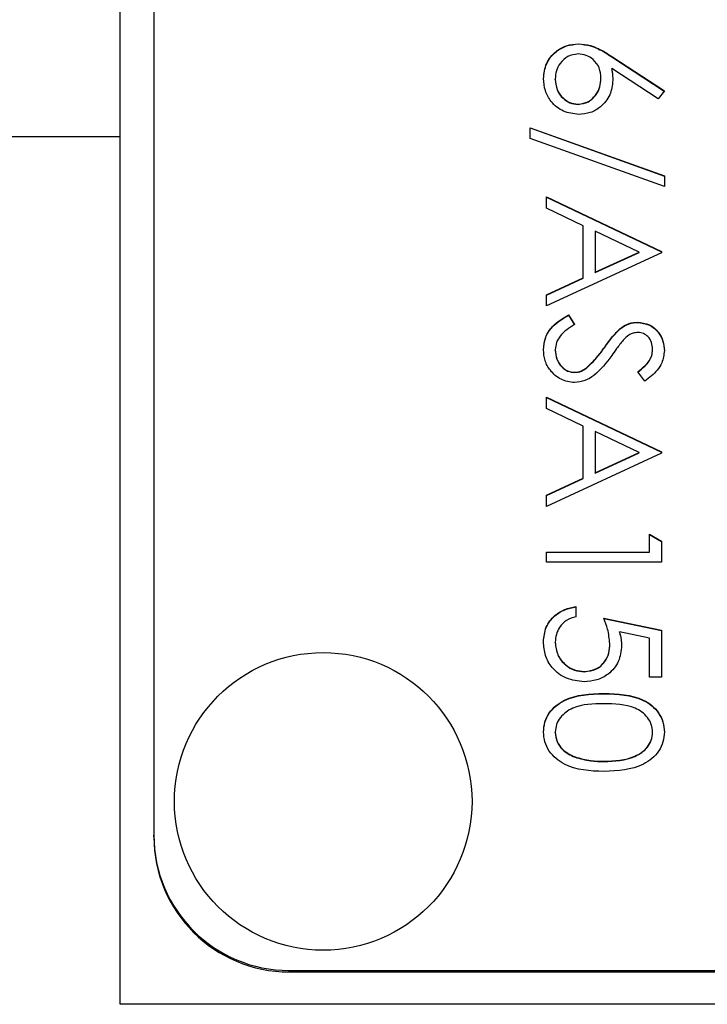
# Model space of a CAD drawing. Header units: millimetres. Extents: x 321 to 2529, y 215 to 2037.
# Tile 35 of 57: x 2208 to 2218, y 1140 to 1154. Entities that reach past the tile are written whole.
import ezdxf

# ---------------------------------------------------------------- set-up
doc = ezdxf.new("R2010")
doc.units = ezdxf.units.MM

msp = doc.modelspace()

# ---------------------------------------------------------------- linework, layer by layer
at = {"color": 7, "linetype": 'Continuous', "lineweight": 25}
for p, q in [((2209.727, 1152.557), (2209.727, 1200.739)), ((2210.227, 1198.183), (2210.227, 1142.237)), ((2216.501, 1153.93), (2216.501, 1153.934)), ((2216.995, 1153.745), (2217.771, 1153.238)), ((2216.995, 1153.74), (2216.995, 1153.745)), ((2216.995, 1153.74), (2217.769, 1153.235)), ((2217.679, 1153.12), (2216.992, 1153.569)), ((2216.992, 1153.565), (2216.992, 1153.569)), ((2216.158, 1153.407), (2216.158, 1153.412)), ((2216.834, 1153.421), (2216.834, 1153.425)), ((2217.771, 1153.238), (2217.679, 1153.12)), ((2216.495, 1153.037), (2216.495, 1153.042)), ((2215.788, 1152.693), (2217.771, 1151.983)), ((2215.788, 1152.533), (2215.788, 1152.693)), ((2215.788, 1152.689), (2217.771, 1151.978)), ((2209.727, 1152.557), (2197.681, 1152.557)), ((2209.727, 1139.739), (2209.727, 1152.557)), ((2217.771, 1151.822), (2215.788, 1152.533)), ((2217.771, 1151.983), (2217.771, 1151.822)), ((2216.027, 1151.67), (2217.727, 1150.864)), ((2216.027, 1151.503), (2216.027, 1151.67)), ((2216.027, 1151.665), (2217.727, 1150.86)), ((2216.572, 1151.245), (2216.027, 1151.503)), ((2216.572, 1150.475), (2216.572, 1151.245)), ((2216.747, 1151.163), (2216.747, 1150.556)), ((2217.396, 1150.855), (2216.747, 1151.163)), ((2217.727, 1150.842), (2216.027, 1150.059)), ((2216.747, 1150.556), (2217.396, 1150.855)), ((2216.747, 1150.551), (2217.396, 1150.851)), ((2217.396, 1150.851), (2217.396, 1150.855)), ((2217.727, 1150.864), (2217.727, 1150.842)), ((2216.747, 1150.551), (2216.747, 1150.556)), ((2216.027, 1150.224), (2216.572, 1150.475)), ((2216.027, 1150.22), (2216.572, 1150.471)), ((2216.572, 1150.471), (2216.572, 1150.475)), ((2216.027, 1150.059), (2216.027, 1150.224)), ((2216.355, 1149.928), (2216.441, 1149.784)), ((2216.355, 1149.924), (2216.355, 1149.928)), ((2216.355, 1149.924), (2216.441, 1149.78)), ((2217.374, 1149.815), (2217.374, 1149.819)), ((2217.115, 1149.72), (2217.115, 1149.724)), ((2216.158, 1149.407), (2216.158, 1149.411)), ((2216.884, 1149.441), (2216.884, 1149.446)), ((2217.597, 1149.413), (2217.597, 1149.418)), ((2216.446, 1149.074), (2216.446, 1149.079)), ((2216.613, 1149.135), (2216.613, 1149.14)), ((2217.483, 1148.948), (2217.379, 1149.086)), ((2216.027, 1148.709), (2217.727, 1147.903)), ((2216.027, 1148.542), (2216.027, 1148.709)), ((2216.027, 1148.704), (2217.727, 1147.899)), ((2216.572, 1148.284), (2216.027, 1148.542)), ((2216.572, 1147.514), (2216.572, 1148.284)), ((2217.396, 1147.894), (2216.747, 1148.201)), ((2216.747, 1148.201), (2216.747, 1147.594)), ((2216.747, 1147.594), (2217.396, 1147.894)), ((2216.747, 1147.59), (2217.396, 1147.889)), ((2217.396, 1147.889), (2217.396, 1147.894)), ((2217.727, 1147.903), (2217.727, 1147.881)), ((2217.727, 1147.881), (2216.027, 1147.097)), ((2216.747, 1147.59), (2216.747, 1147.594)), ((2216.027, 1147.263), (2216.572, 1147.514)), ((2216.027, 1147.259), (2216.572, 1147.51)), ((2216.572, 1147.51), (2216.572, 1147.514)), ((2216.027, 1147.097), (2216.027, 1147.263)), ((2217.553, 1146.422), (2217.553, 1146.684)), ((2217.553, 1146.684), (2217.727, 1146.584)), ((2217.553, 1146.679), (2217.727, 1146.58)), ((2217.727, 1146.584), (2217.727, 1146.27)), ((2216.027, 1146.422), (2217.553, 1146.422)), ((2216.027, 1146.27), (2216.027, 1146.422)), ((2216.027, 1146.418), (2217.553, 1146.418)), ((2217.553, 1146.418), (2217.553, 1146.422)), ((2217.727, 1146.27), (2216.027, 1146.27)), ((2216.463, 1145.617), (2216.463, 1145.464)), ((2216.877, 1145.443), (2217.727, 1145.268)), ((2216.877, 1145.438), (2217.727, 1145.264)), ((2217.727, 1145.268), (2217.727, 1144.572)), ((2217.553, 1145.149), (2217.106, 1145.241)), ((2217.106, 1145.236), (2217.106, 1145.241)), ((2217.553, 1144.572), (2217.553, 1145.149)), ((2216.158, 1145.085), (2216.158, 1145.09)), ((2216.965, 1145.064), (2216.965, 1145.068)), ((2216.589, 1144.654), (2216.589, 1144.659)), ((2217.727, 1144.572), (2217.553, 1144.572)), ((2216.877, 1144.328), (2216.877, 1144.332)), ((2216.158, 1143.755), (2216.158, 1143.759)), ((2217.597, 1143.755), (2217.597, 1143.759)), ((2216.45, 1143.39), (2216.45, 1143.395)), ((2216.877, 1143.326), (2216.877, 1143.33)), ((2210.227, 1142.215), (2210.227, 1142.237)), ((2212.227, 1140.239), (2223.827, 1140.239)), ((2212.227, 1140.217), (2212.227, 1140.239)), ((2212.227, 1140.217), (2228.227, 1140.217)), ((2230.727, 1139.739), (2209.727, 1139.739))]:
    msp.add_line(p, q, dxfattribs=at)
msp.add_circle((2212.729, 1142.737), 2.199, dxfattribs=at)
for centre in [(2212.226, 1142.238), (2212.226, 1142.216)]:
    msp.add_arc(centre, 1.999, 180.0275, 270.0274, dxfattribs=at)
for points, knots in [([(2215.984, 1153.42), (2215.993, 1153.496), (2216.011, 1153.648), (2216.149, 1153.819), (2216.322, 1153.917), (2216.442, 1153.928), (2216.501, 1153.934)], [0, 0, 0, 0, 0.27967, 0.559085, 0.779558, 1, 1, 1, 1]), ([(2215.984, 1153.416), (2215.993, 1153.492), (2216.011, 1153.643), (2216.149, 1153.815), (2216.322, 1153.912), (2216.442, 1153.924), (2216.501, 1153.93)], [0, 0, 0, 0, 0.2796696, 0.5590848, 0.7795576, 1, 1, 1, 1]), ([(2216.501, 1153.934), (2216.562, 1153.928), (2216.662, 1153.918), (2216.792, 1153.865), (2216.896, 1153.808), (2216.962, 1153.766), (2216.995, 1153.745)], [0, 0, 0, 0, 0.339374, 0.559486, 0.779731, 1, 1, 1, 1]), ([(2216.501, 1153.93), (2216.562, 1153.924), (2216.662, 1153.914), (2216.792, 1153.86), (2216.896, 1153.804), (2216.962, 1153.761), (2216.995, 1153.74)], [0, 0, 0, 0, 0.339374, 0.559486, 0.779731, 1, 1, 1, 1]), ([(2216.495, 1153.782), (2216.443, 1153.775), (2216.339, 1153.76), (2216.231, 1153.654), (2216.167, 1153.535), (2216.161, 1153.453), (2216.158, 1153.412)], [0, 0, 0, 0, 0.279059, 0.55882, 0.779303, 1, 1, 1, 1]), ([(2216.834, 1153.425), (2216.829, 1153.477), (2216.82, 1153.58), (2216.731, 1153.699), (2216.617, 1153.771), (2216.536, 1153.778), (2216.495, 1153.782)], [0, 0, 0, 0, 0.280127, 0.559515, 0.779719, 1, 1, 1, 1]), ([(2216.992, 1153.569), (2216.997, 1153.536), (2217.006, 1153.478), (2217.007, 1153.419), (2217.008, 1153.393)], [0, 0, 0, 0, 0.55991, 1, 1, 1, 1]), ([(2216.992, 1153.565), (2216.997, 1153.532), (2217.006, 1153.474), (2217.007, 1153.415), (2217.008, 1153.389)], [0, 0, 0, 0, 0.55991, 1, 1, 1, 1]), ([(2216.504, 1152.889), (2216.427, 1152.898), (2216.271, 1152.916), (2216.099, 1153.06), (2216.001, 1153.237), (2215.989, 1153.359), (2215.984, 1153.42)], [0, 0, 0, 0, 0.279631, 0.55896, 0.779478, 1, 1, 1, 1]), ([(2216.158, 1153.412), (2216.163, 1153.36), (2216.174, 1153.255), (2216.261, 1153.134), (2216.372, 1153.055), (2216.454, 1153.046), (2216.495, 1153.042)], [0, 0, 0, 0, 0.280018, 0.559853, 0.779987, 1, 1, 1, 1]), ([(2216.495, 1153.042), (2216.549, 1153.049), (2216.655, 1153.065), (2216.763, 1153.177), (2216.825, 1153.299), (2216.831, 1153.383), (2216.834, 1153.425)], [0, 0, 0, 0, 0.278754, 0.558605, 0.779147, 1, 1, 1, 1]), ([(2216.495, 1153.037), (2216.549, 1153.045), (2216.655, 1153.061), (2216.763, 1153.172), (2216.825, 1153.295), (2216.831, 1153.379), (2216.834, 1153.421)], [0, 0, 0, 0, 0.278754, 0.558605, 0.779147, 1, 1, 1, 1]), ([(2216.158, 1153.407), (2216.163, 1153.355), (2216.174, 1153.251), (2216.261, 1153.13), (2216.372, 1153.05), (2216.454, 1153.042), (2216.495, 1153.037)], [0, 0, 0, 0, 0.280018, 0.559853, 0.779987, 1, 1, 1, 1]), ([(2217.008, 1153.393), (2217, 1153.319), (2216.983, 1153.17), (2216.846, 1153.004), (2216.68, 1152.904), (2216.563, 1152.894), (2216.504, 1152.889)], [0, 0, 0, 0, 0.279638, 0.559326, 0.779527, 1, 1, 1, 1]), ([(2215.984, 1149.411), (2215.99, 1149.474), (2216.003, 1149.6), (2216.131, 1149.794), (2216.27, 1149.877), (2216.355, 1149.928)], [0, 0, 0, 0, 0.27988, 0.559666, 1, 1, 1, 1]), ([(2215.984, 1149.407), (2215.99, 1149.47), (2216.003, 1149.596), (2216.131, 1149.789), (2216.27, 1149.873), (2216.355, 1149.924)], [0, 0, 0, 0, 0.27988, 0.559666, 1, 1, 1, 1]), ([(2216.441, 1149.784), (2216.364, 1149.734), (2216.256, 1149.664), (2216.169, 1149.52), (2216.162, 1149.448), (2216.158, 1149.411)], [0, 0, 0, 0, 0.559321, 0.779782, 1, 1, 1, 1]), ([(2217.115, 1149.724), (2217.159, 1149.754), (2217.238, 1149.808), (2217.333, 1149.816), (2217.374, 1149.819)], [0, 0, 0, 0, 0.55984, 1, 1, 1, 1]), ([(2217.115, 1149.72), (2217.159, 1149.75), (2217.238, 1149.803), (2217.333, 1149.811), (2217.374, 1149.815)], [0, 0, 0, 0, 0.55984, 1, 1, 1, 1]), ([(2217.374, 1149.819), (2217.435, 1149.812), (2217.555, 1149.797), (2217.686, 1149.681), (2217.759, 1149.542), (2217.767, 1149.448), (2217.771, 1149.401)], [0, 0, 0, 0, 0.279553, 0.558798, 0.779378, 1, 1, 1, 1]), ([(2217.374, 1149.815), (2217.435, 1149.807), (2217.555, 1149.793), (2217.686, 1149.677), (2217.759, 1149.538), (2217.767, 1149.443), (2217.771, 1149.396)], [0, 0, 0, 0, 0.2795526, 0.5587984, 0.7793777, 1, 1, 1, 1]), ([(2216.884, 1149.446), (2216.923, 1149.501), (2216.993, 1149.6), (2217.078, 1149.686), (2217.115, 1149.724)], [0, 0, 0, 0, 0.560413, 1, 1, 1, 1]), ([(2216.884, 1149.441), (2216.923, 1149.497), (2216.993, 1149.596), (2217.078, 1149.682), (2217.115, 1149.72)], [0, 0, 0, 0, 0.560413, 1, 1, 1, 1]), ([(2217.381, 1149.667), (2217.358, 1149.665), (2217.31, 1149.661), (2217.232, 1149.624), (2217.188, 1149.581), (2217.162, 1149.555)], [0, 0, 0, 0, 0.279946, 0.559774, 1, 1, 1, 1]), ([(2217.597, 1149.418), (2217.594, 1149.452), (2217.589, 1149.521), (2217.536, 1149.604), (2217.463, 1149.658), (2217.408, 1149.664), (2217.381, 1149.667)], [0, 0, 0, 0, 0.280274, 0.559931, 0.77992, 1, 1, 1, 1]), ([(2217.162, 1149.555), (2217.129, 1149.513), (2217.071, 1149.438), (2217.016, 1149.361), (2216.992, 1149.326)], [0, 0, 0, 0, 0.559906, 1, 1, 1, 1]), ([(2216.444, 1148.926), (2216.374, 1148.936), (2216.235, 1148.955), (2216.087, 1149.091), (2215.997, 1149.247), (2215.988, 1149.357), (2215.984, 1149.411)], [0, 0, 0, 0, 0.279183, 0.559085, 0.779446, 1, 1, 1, 1]), ([(2216.158, 1149.411), (2216.163, 1149.366), (2216.172, 1149.275), (2216.241, 1149.163), (2216.338, 1149.092), (2216.41, 1149.083), (2216.446, 1149.079)], [0, 0, 0, 0, 0.2802764, 0.5601478, 0.7801531, 1, 1, 1, 1]), ([(2216.158, 1149.407), (2216.163, 1149.361), (2216.172, 1149.27), (2216.241, 1149.159), (2216.338, 1149.088), (2216.41, 1149.079), (2216.446, 1149.074)], [0, 0, 0, 0, 0.280276, 0.560148, 0.780153, 1, 1, 1, 1]), ([(2216.613, 1149.14), (2216.669, 1149.192), (2216.769, 1149.286), (2216.849, 1149.397), (2216.884, 1149.446)], [0, 0, 0, 0, 0.559496, 1, 1, 1, 1]), ([(2216.613, 1149.135), (2216.669, 1149.188), (2216.769, 1149.281), (2216.849, 1149.392), (2216.884, 1149.441)], [0, 0, 0, 0, 0.559496, 1, 1, 1, 1]), ([(2217.379, 1149.086), (2217.415, 1149.115), (2217.475, 1149.164), (2217.548, 1149.243), (2217.59, 1149.327), (2217.594, 1149.387), (2217.597, 1149.418)], [0, 0, 0, 0, 0.340409, 0.560482, 0.78018, 1, 1, 1, 1]), ([(2217.379, 1149.082), (2217.415, 1149.111), (2217.475, 1149.159), (2217.548, 1149.239), (2217.59, 1149.322), (2217.594, 1149.383), (2217.597, 1149.413)], [0, 0, 0, 0, 0.340409, 0.560482, 0.78018, 1, 1, 1, 1]), ([(2217.771, 1149.401), (2217.763, 1149.337), (2217.751, 1149.232), (2217.669, 1149.109), (2217.582, 1149.022), (2217.516, 1148.973), (2217.483, 1148.948)], [0, 0, 0, 0, 0.338729, 0.558835, 0.779344, 1, 1, 1, 1]), ([(2216.992, 1149.326), (2216.914, 1149.22), (2216.804, 1149.072), (2216.599, 1148.945), (2216.495, 1148.933), (2216.444, 1148.926)], [0, 0, 0, 0, 0.560115, 0.780284, 1, 1, 1, 1]), ([(2216.446, 1149.079), (2216.48, 1149.083), (2216.541, 1149.09), (2216.591, 1149.125), (2216.613, 1149.14)], [0, 0, 0, 0, 0.55899, 1, 1, 1, 1]), ([(2216.446, 1149.074), (2216.48, 1149.079), (2216.541, 1149.086), (2216.591, 1149.12), (2216.613, 1149.135)], [0, 0, 0, 0, 0.55899, 1, 1, 1, 1]), ([(2215.984, 1145.099), (2215.991, 1145.171), (2216.006, 1145.317), (2216.136, 1145.481), (2216.295, 1145.583), (2216.407, 1145.606), (2216.463, 1145.617)], [0, 0, 0, 0, 0.2796245, 0.5590192, 0.7793803, 1, 1, 1, 1]), ([(2215.984, 1145.094), (2215.991, 1145.167), (2216.006, 1145.313), (2216.136, 1145.477), (2216.295, 1145.579), (2216.407, 1145.601), (2216.463, 1145.612)], [0, 0, 0, 0, 0.2796245, 0.5590192, 0.7793803, 1, 1, 1, 1]), ([(2216.463, 1145.464), (2216.415, 1145.451), (2216.319, 1145.425), (2216.222, 1145.321), (2216.168, 1145.206), (2216.161, 1145.128), (2216.158, 1145.09)], [0, 0, 0, 0, 0.28005, 0.559166, 0.779583, 1, 1, 1, 1]), ([(2216.965, 1145.068), (2216.957, 1145.14), (2216.944, 1145.269), (2216.898, 1145.389), (2216.877, 1145.443)], [0, 0, 0, 0, 0.559416, 1, 1, 1, 1]), ([(2217.106, 1145.241), (2217.116, 1145.204), (2217.134, 1145.138), (2217.137, 1145.071), (2217.139, 1145.041)], [0, 0, 0, 0, 0.5600642, 1, 1, 1, 1]), ([(2217.106, 1145.236), (2217.116, 1145.2), (2217.134, 1145.134), (2217.137, 1145.066), (2217.139, 1145.036)], [0, 0, 0, 0, 0.5600642, 1, 1, 1, 1]), ([(2216.583, 1144.506), (2216.495, 1144.516), (2216.318, 1144.536), (2216.113, 1144.689), (2216, 1144.89), (2215.989, 1145.029), (2215.984, 1145.099)], [0, 0, 0, 0, 0.279864, 0.559271, 0.779424, 1, 1, 1, 1]), ([(2216.158, 1145.09), (2216.166, 1145.026), (2216.181, 1144.899), (2216.297, 1144.757), (2216.439, 1144.671), (2216.539, 1144.663), (2216.589, 1144.659)], [0, 0, 0, 0, 0.279617, 0.559357, 0.779559, 1, 1, 1, 1]), ([(2216.158, 1145.085), (2216.166, 1145.022), (2216.181, 1144.894), (2216.297, 1144.753), (2216.439, 1144.666), (2216.539, 1144.658), (2216.589, 1144.654)], [0, 0, 0, 0, 0.279617, 0.559357, 0.779559, 1, 1, 1, 1]), ([(2217.139, 1145.041), (2217.13, 1144.959), (2217.113, 1144.797), (2216.96, 1144.619), (2216.774, 1144.519), (2216.647, 1144.511), (2216.583, 1144.506)], [0, 0, 0, 0, 0.279688, 0.559025, 0.779292, 1, 1, 1, 1]), ([(2216.589, 1144.659), (2216.648, 1144.665), (2216.766, 1144.677), (2216.893, 1144.792), (2216.957, 1144.93), (2216.962, 1145.022), (2216.965, 1145.068)], [0, 0, 0, 0, 0.279539, 0.558617, 0.779047, 1, 1, 1, 1]), ([(2216.589, 1144.654), (2216.648, 1144.661), (2216.766, 1144.673), (2216.893, 1144.788), (2216.957, 1144.926), (2216.962, 1145.018), (2216.965, 1145.064)], [0, 0, 0, 0, 0.279539, 0.558617, 0.779047, 1, 1, 1, 1]), ([(2215.984, 1143.764), (2215.988, 1143.814), (2215.996, 1143.913), (2216.085, 1144.093), (2216.37, 1144.316), (2216.674, 1144.326), (2216.877, 1144.332)], [0, 0, 0, 0, 0.125551, 0.25109, 0.50025, 1, 1, 1, 1]), ([(2215.984, 1143.76), (2215.988, 1143.809), (2215.996, 1143.909), (2216.085, 1144.089), (2216.37, 1144.312), (2216.674, 1144.321), (2216.877, 1144.328)], [0, 0, 0, 0, 0.125551, 0.25109, 0.50025, 1, 1, 1, 1]), ([(2216.877, 1144.332), (2217.08, 1144.325), (2217.334, 1144.317), (2217.589, 1144.159), (2217.69, 1144.049), (2217.759, 1143.913), (2217.767, 1143.814), (2217.771, 1143.764)], [0, 0, 0, 0, 0.498702, 0.624177, 0.749467, 0.874745, 1, 1, 1, 1]), ([(2216.877, 1144.328), (2217.08, 1144.321), (2217.334, 1144.313), (2217.589, 1144.155), (2217.69, 1144.044), (2217.759, 1143.909), (2217.767, 1143.809), (2217.771, 1143.76)], [0, 0, 0, 0, 0.498702, 0.624177, 0.749467, 0.874745, 1, 1, 1, 1]), ([(2216.877, 1144.18), (2216.718, 1144.178), (2216.48, 1144.177), (2216.248, 1144.013), (2216.171, 1143.876), (2216.162, 1143.798), (2216.158, 1143.759)], [0, 0, 0, 0, 0.5002912, 0.749086, 0.8746062, 1, 1, 1, 1]), ([(2217.597, 1143.759), (2217.593, 1143.798), (2217.585, 1143.876), (2217.525, 1143.979), (2217.442, 1144.062), (2217.234, 1144.174), (2217.036, 1144.177), (2216.877, 1144.18)], [0, 0, 0, 0, 0.125139, 0.250418, 0.375519, 0.500847, 1, 1, 1, 1]), ([(2216.877, 1143.178), (2216.673, 1143.187), (2216.367, 1143.202), (2216.085, 1143.433), (2215.996, 1143.614), (2215.988, 1143.714), (2215.984, 1143.764)], [0, 0, 0, 0, 0.499407, 0.748743, 0.874372, 1, 1, 1, 1]), ([(2216.158, 1143.759), (2216.164, 1143.713), (2216.176, 1143.62), (2216.273, 1143.477), (2216.383, 1143.426), (2216.45, 1143.395)], [0, 0, 0, 0, 0.280257, 0.560781, 1, 1, 1, 1]), ([(2216.158, 1143.755), (2216.164, 1143.708), (2216.176, 1143.616), (2216.273, 1143.472), (2216.383, 1143.421), (2216.45, 1143.39)], [0, 0, 0, 0, 0.280257, 0.560781, 1, 1, 1, 1]), ([(2217.771, 1143.764), (2217.767, 1143.714), (2217.759, 1143.614), (2217.67, 1143.432), (2217.387, 1143.202), (2217.081, 1143.188), (2216.877, 1143.178)], [0, 0, 0, 0, 0.1256, 0.251197, 0.500581, 1, 1, 1, 1]), ([(2216.877, 1143.33), (2217.035, 1143.337), (2217.272, 1143.346), (2217.505, 1143.505), (2217.584, 1143.642), (2217.592, 1143.72), (2217.597, 1143.759)], [0, 0, 0, 0, 0.500072, 0.749021, 0.874598, 1, 1, 1, 1]), ([(2216.877, 1143.326), (2217.035, 1143.332), (2217.272, 1143.342), (2217.505, 1143.501), (2217.584, 1143.638), (2217.592, 1143.716), (2217.597, 1143.755)], [0, 0, 0, 0, 0.500072, 0.749021, 0.874598, 1, 1, 1, 1]), ([(2216.45, 1143.395), (2216.528, 1143.373), (2216.668, 1143.334), (2216.813, 1143.332), (2216.877, 1143.33)], [0, 0, 0, 0, 0.559599, 1, 1, 1, 1]), ([(2216.45, 1143.39), (2216.528, 1143.369), (2216.668, 1143.33), (2216.813, 1143.327), (2216.877, 1143.326)], [0, 0, 0, 0, 0.559599, 1, 1, 1, 1])]:
    msp.add_open_spline(points, degree=3, knots=knots, dxfattribs=at)

doc.saveas('drawing.dxf')
